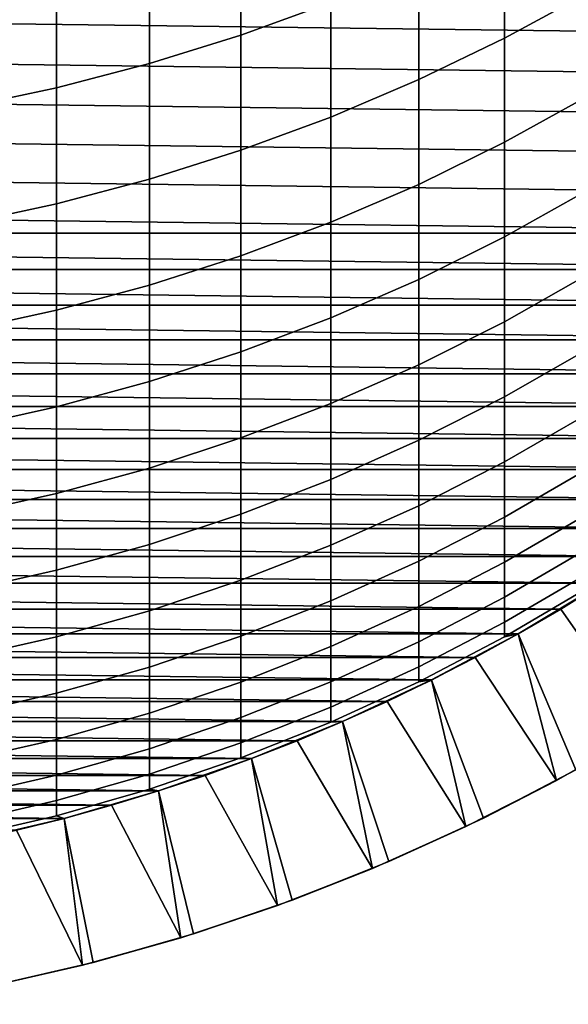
# Model space of a CAD drawing. Header units: metres. Extents: x -29 to 117, y -464 to 29.
# Tile 7 of 256: x 3.01 to 6.74, y -463.88 to -457.16. Entities that reach past the tile are written whole.
import ezdxf

# ---------------------------------------------------------------- set-up
doc = ezdxf.new("R2010")
doc.units = ezdxf.units.M
doc.layers.add('solid_24_501_056_XXX', color=7, linetype='CONTINUOUS')

msp = doc.modelspace()

# ---------------------------------------------------------------- linework, layer by layer
at = {"layer": 'solid_24_501_056_XXX'}
for points in [[(4.514968, -457.269836, 312.93927), (5.126626, -457.046692, 312.839783), (5.126626, -456.200623, 314.651001), (4.514968, -456.420166, 314.75827)], [(6.308926, -457.291046, 310.782532), (6.876532, -456.981293, 310.657257), (6.876532, -456.211853, 312.467499), (6.308926, -456.517029, 312.603577)], [(3.891721, -457.464417, 313.026031), (4.514968, -457.269836, 312.93927), (4.514968, -456.420166, 314.75827), (3.891721, -456.611542, 314.851807)], [(5.725124, -457.57373, 310.896881), (6.308926, -457.291046, 310.782532), (6.308926, -456.517029, 312.603577), (5.725124, -456.795563, 312.727783)], [(3.258483, -457.629913, 313.099823), (3.891721, -457.464417, 313.026031), (3.891721, -456.611542, 314.851807), (3.258483, -456.774353, 314.931366)], [(10.785798, -457.293976, 254.947769), (-10.969079, -457.013855, 254.947769), (-11.14504, -456.729218, 254.947769), (10.969079, -457.013855, 254.947769)], [(2.616881, -457.765869, 313.160461), (3.258483, -457.629913, 313.099823), (3.258483, -456.774353, 314.931366), (2.616881, -456.908112, 314.996735)], [(5.126626, -457.828674, 311), (5.725124, -457.57373, 310.896881), (5.725124, -456.795563, 312.727783), (5.126626, -457.046692, 312.839783)], [(10.595473, -457.569122, 254.947769), (-10.785798, -457.293976, 254.947769), (-10.969079, -457.013855, 254.947769), (10.785798, -457.293976, 254.947769)], [(6.308926, -458.000641, 308.935425), (6.876532, -457.686707, 308.821106), (6.876532, -456.981293, 310.657257), (6.308926, -457.291046, 310.782532)], [(4.514968, -458.055176, 311.091583), (5.126626, -457.828674, 311), (5.126626, -457.046692, 312.839783), (4.514968, -457.269836, 312.93927)], [(10.397946, -457.839508, 254.947769), (-10.595473, -457.569122, 254.947769), (-10.785798, -457.293976, 254.947769), (10.595473, -457.569122, 254.947769)], [(3.891721, -458.252655, 311.171478), (4.514968, -458.055176, 311.091583), (4.514968, -457.269836, 312.93927), (3.891721, -457.464417, 313.026031)], [(5.725124, -458.287201, 309.039795), (6.308926, -458.000641, 308.935425), (6.308926, -457.291046, 310.782532), (5.725124, -457.57373, 310.896881)], [(3.258483, -458.420654, 311.23941), (3.891721, -458.252655, 311.171478), (3.891721, -457.464417, 313.026031), (3.258483, -457.629913, 313.099823)], [(10.193433, -458.104858, 254.947769), (-10.397946, -457.839508, 254.947769), (-10.595473, -457.569122, 254.947769), (10.397946, -457.839508, 254.947769)], [(5.126626, -458.545593, 309.133881), (5.725124, -458.287201, 309.039795), (5.725124, -457.57373, 310.896881), (5.126626, -457.828674, 311)], [(2.616881, -458.558655, 311.295227), (3.258483, -458.420654, 311.23941), (3.258483, -457.629913, 313.099823), (2.616881, -457.765869, 313.160461)], [(6.308926, -458.644989, 307.064575), (6.876532, -458.327209, 306.961334), (6.876532, -457.686707, 308.821106), (6.308926, -458.000641, 308.935425)], [(9.98239, -458.364594, 254.947769), (-10.193433, -458.104858, 254.947769), (-10.397946, -457.839508, 254.947769), (10.193433, -458.104858, 254.947769)], [(4.514968, -458.775177, 309.217499), (5.126626, -458.545593, 309.133881), (5.126626, -457.828674, 311), (4.514968, -458.055176, 311.091583)], [(5.725124, -458.935028, 307.158783), (6.308926, -458.644989, 307.064575), (6.308926, -458.000641, 308.935425), (5.725124, -458.287201, 309.039795)], [(9.7647, -458.618805, 254.947769), (-9.98239, -458.364594, 254.947769), (-10.193433, -458.104858, 254.947769), (9.98239, -458.364594, 254.947769)], [(3.891721, -458.975342, 309.290375), (4.514968, -458.775177, 309.217499), (4.514968, -458.055176, 311.091583), (3.891721, -458.252655, 311.171478)], [(3.258483, -459.145599, 309.352386), (3.891721, -458.975342, 309.290375), (3.891721, -458.252655, 311.171478), (3.258483, -458.420654, 311.23941)], [(5.126626, -459.196564, 307.243774), (5.725124, -458.935028, 307.158783), (5.725124, -458.287201, 309.039795), (5.126626, -458.545593, 309.133881)], [(9.7647, -458.618805, 254.947769), (-9.7647, -458.618805, 254.947769), (-9.98239, -458.364594, 254.947769)], [(6.308926, -459.223297, 305.172241), (6.876532, -458.902069, 305.0802), (6.876532, -458.327209, 306.961334), (6.308926, -458.644989, 307.064575)], [(2.616881, -459.285492, 309.40332), (3.258483, -459.145599, 309.352386), (3.258483, -458.420654, 311.23941), (2.616881, -458.558655, 311.295227)], [(4.514968, -459.428925, 307.319275), (5.126626, -459.196564, 307.243774), (5.126626, -458.545593, 309.133881), (4.514968, -458.775177, 309.217499)], [(9.540484, -458.867401, 254.947769), (-9.540484, -458.867401, 254.947769), (-9.7647, -458.618805, 254.947769)], [(9.7647, -458.618805, 254.947769), (9.540484, -458.867401, 254.947769), (-9.7647, -458.618805, 254.947769)], [(5.725124, -459.516449, 305.256226), (6.308926, -459.223297, 305.172241), (6.308926, -458.644989, 307.064575), (5.725124, -458.935028, 307.158783)], [(3.891721, -459.631531, 307.385071), (4.514968, -459.428925, 307.319275), (4.514968, -458.775177, 309.217499), (3.891721, -458.975342, 309.290375)], [(9.310086, -459.109985, 254.947769), (-9.310086, -459.109985, 254.947769), (-9.540484, -458.867401, 254.947769)], [(9.540484, -458.867401, 254.947769), (9.310086, -459.109985, 254.947769), (-9.540484, -458.867401, 254.947769)], [(6.308926, -459.734802, 303.260773), (6.876532, -459.410553, 303.180084), (6.876532, -458.902069, 305.0802), (6.308926, -459.223297, 305.172241)], [(3.258483, -459.803864, 307.441071), (3.891721, -459.631531, 307.385071), (3.891721, -458.975342, 309.290375), (3.258483, -459.145599, 309.352386)], [(5.126626, -459.780792, 305.33197), (5.725124, -459.516449, 305.256226), (5.725124, -458.935028, 307.158783), (5.126626, -459.196564, 307.243774)], [(9.073308, -459.346741, 254.947769), (-9.073308, -459.346741, 254.947769), (-9.310086, -459.109985, 254.947769)], [(9.310086, -459.109985, 254.947769), (9.073308, -459.346741, 254.947769), (-9.310086, -459.109985, 254.947769)], [(2.616881, -459.945465, 307.487091), (3.258483, -459.803864, 307.441071), (3.258483, -459.145599, 309.352386), (2.616881, -459.285492, 309.40332)], [(4.514968, -460.015686, 305.399261), (5.126626, -459.780792, 305.33197), (5.126626, -459.196564, 307.243774), (4.514968, -459.428925, 307.319275)], [(5.725124, -460.030701, 303.334412), (6.308926, -459.734802, 303.260773), (6.308926, -459.223297, 305.172241), (5.725124, -459.516449, 305.256226)], [(8.830424, -459.577423, 254.947769), (-8.830424, -459.577423, 254.947769), (-9.073308, -459.346741, 254.947769)], [(9.073308, -459.346741, 254.947769), (8.830424, -459.577423, 254.947769), (-9.073308, -459.346741, 254.947769)], [(3.891721, -460.220459, 305.457916), (4.514968, -460.015686, 305.399261), (4.514968, -459.428925, 307.319275), (3.891721, -459.631531, 307.385071)], [(6.308926, -460.178894, 301.33255), (6.876532, -459.85202, 301.263275), (6.876532, -459.410553, 303.180084), (6.308926, -459.734802, 303.260773)], [(5.126626, -460.297577, 303.400848), (5.725124, -460.030701, 303.334412), (5.725124, -459.516449, 305.256226), (5.126626, -459.780792, 305.33197)], [(8.581944, -459.801544, 254.947769), (-8.581944, -459.801544, 254.947769), (-8.830424, -459.577423, 254.947769)], [(8.830424, -459.577423, 254.947769), (8.581944, -459.801544, 254.947769), (-8.830424, -459.577423, 254.947769)], [(3.258483, -460.394653, 305.507843), (3.891721, -460.220459, 305.457916), (3.891721, -459.631531, 307.385071), (3.258483, -459.803864, 307.441071)], [(4.514968, -460.534668, 303.459839), (5.126626, -460.297577, 303.400848), (5.126626, -459.780792, 305.33197), (4.514968, -460.015686, 305.399261)], [(5.725124, -460.477234, 301.395752), (6.308926, -460.178894, 301.33255), (6.308926, -459.734802, 303.260773), (5.725124, -460.030701, 303.334412)], [(8.327691, -460.019257, 254.947769), (-8.327691, -460.019257, 254.947769), (-8.581944, -459.801544, 254.947769)], [(8.581944, -459.801544, 254.947769), (8.327691, -460.019257, 254.947769), (-8.581944, -459.801544, 254.947769)], [(2.616881, -460.537781, 305.548828), (3.258483, -460.394653, 305.507843), (3.258483, -459.803864, 307.441071), (2.616881, -459.945465, 307.487091)], [(6.308926, -460.555054, 299.389893), (6.876532, -460.225952, 299.332153), (6.876532, -459.85202, 301.263275), (6.308926, -460.178894, 301.33255)], [(8.067863, -460.230408, 254.947769), (-8.067863, -460.230408, 254.947769), (-8.327691, -460.019257, 254.947769)], [(8.327691, -460.019257, 254.947769), (8.067863, -460.230408, 254.947769), (-8.327691, -460.019257, 254.947769)], [(3.891721, -460.741394, 303.511292), (4.514968, -460.534668, 303.459839), (4.514968, -460.015686, 305.399261), (3.891721, -460.220459, 305.457916)], [(5.126626, -460.746246, 301.452759), (5.725124, -460.477234, 301.395752), (5.725124, -460.030701, 303.334412), (5.126626, -460.297577, 303.400848)], [(5.725124, -460.855408, 299.442596), (6.308926, -460.555054, 299.389893), (6.308926, -460.178894, 301.33255), (5.725124, -460.477234, 301.395752)], [(7.802878, -460.434662, 254.947769), (-7.802878, -460.434662, 254.947769), (-8.067863, -460.230408, 254.947769)], [(8.067863, -460.230408, 254.947769), (7.802878, -460.434662, 254.947769), (-8.067863, -460.230408, 254.947769)], [(3.258483, -460.917206, 303.555054), (3.891721, -460.741394, 303.511292), (3.891721, -460.220459, 305.457916), (3.258483, -460.394653, 305.507843)], [(6.308926, -460.862762, 297.435242), (6.876532, -460.53183, 297.389099), (6.876532, -460.225952, 299.332153), (6.308926, -460.555054, 299.389893)], [(4.514968, -460.98526, 301.503418), (5.126626, -460.746246, 301.452759), (5.126626, -460.297577, 303.400848), (4.514968, -460.534668, 303.459839)], [(2.616881, -461.061707, 303.591003), (3.258483, -460.917206, 303.555054), (3.258483, -460.394653, 305.507843), (2.616881, -460.537781, 305.548828)], [(7.532511, -460.632141, 254.947769), (-7.532511, -460.632141, 254.947769), (-7.802878, -460.434662, 254.947769)], [(7.802878, -460.434662, 254.947769), (7.532511, -460.632141, 254.947769), (-7.802878, -460.434662, 254.947769)], [(3.891721, -461.193665, 301.547577), (4.514968, -460.98526, 301.503418), (4.514968, -460.534668, 303.459839), (3.891721, -460.741394, 303.511292)], [(5.126626, -461.126251, 299.490143), (5.725124, -460.855408, 299.442596), (5.725124, -460.477234, 301.395752), (5.126626, -460.746246, 301.452759)], [(6.308926, -461.101715, 295.471008), (6.876532, -460.769379, 295.436493), (6.876532, -460.53183, 297.389099), (6.308926, -460.862762, 297.435242)], [(5.725124, -461.164795, 297.477386), (6.308926, -460.862762, 297.435242), (6.308926, -460.555054, 299.389893), (5.725124, -460.855408, 299.442596)], [(7.257071, -460.822662, 254.947769), (-7.257071, -460.822662, 254.947769), (-7.532511, -460.632141, 254.947769)], [(7.532511, -460.632141, 254.947769), (7.257071, -460.822662, 254.947769), (-7.532511, -460.632141, 254.947769)], [(3.258483, -461.370911, 301.585144), (3.891721, -461.193665, 301.547577), (3.891721, -460.741394, 303.511292), (3.258483, -460.917206, 303.555054)], [(4.514968, -461.366913, 299.532349), (5.126626, -461.126251, 299.490143), (5.126626, -460.746246, 301.452759), (4.514968, -460.98526, 301.503418)], [(6.308926, -461.271545, 293.499603), (6.876532, -460.938202, 293.476776), (6.876532, -460.769379, 295.436493), (6.308926, -461.101715, 295.471008)], [(6.977079, -461.005859, 254.947769), (-6.977079, -461.005859, 254.947769), (-7.257071, -460.822662, 254.947769)], [(7.257071, -460.822662, 254.947769), (6.977079, -461.005859, 254.947769), (-7.257071, -460.822662, 254.947769)], [(5.126626, -461.437164, 297.515381), (5.725124, -461.164795, 297.477386), (5.725124, -460.855408, 299.442596), (5.126626, -461.126251, 299.490143)], [(5.725124, -461.405029, 295.502533), (6.308926, -461.101715, 295.471008), (6.308926, -460.862762, 297.435242), (5.725124, -461.164795, 297.477386)], [(2.616881, -461.516571, 301.615997), (3.258483, -461.370911, 301.585144), (3.258483, -460.917206, 303.555054), (2.616881, -461.061707, 303.591003)], [(3.891721, -461.576721, 299.569183), (4.514968, -461.366913, 299.532349), (4.514968, -460.98526, 301.503418), (3.891721, -461.193665, 301.547577)], [(6.308926, -461.372101, 291.523438), (6.876532, -461.038147, 291.512329), (6.876532, -460.938202, 293.476776), (6.308926, -461.271545, 293.499603)], [(6.692296, -461.181885, 254.947769), (-6.692296, -461.181885, 254.947769), (-6.977079, -461.005859, 254.947769)], [(6.977079, -461.005859, 254.947769), (6.692296, -461.181885, 254.947769), (-6.977079, -461.005859, 254.947769)], [(6.97705, -461.00589, 289.647766), (6.876532, -461.038147, 291.512329), (6.308926, -461.372101, 291.523438), (6.403125, -461.350525, 289.647766)], [(6.403197, -461.350464, 283.947754), (6.977004, -461.00592, 283.947754), (6.97705, -461.00589, 289.647766), (6.403125, -461.350525, 289.647766)], [(7.40548, -461.917847, 283.947754), (6.977004, -461.00592, 283.947754), (6.403197, -461.350464, 283.947754), (6.794285, -462.277618, 283.947754)], [(7.265884, -462.003723, 255.525116), (6.692296, -461.181885, 254.947769), (6.977079, -461.005859, 254.947769)], [(4.514968, -461.679138, 297.549133), (5.126626, -461.437164, 297.515381), (5.126626, -461.126251, 299.490143), (4.514968, -461.366913, 299.532349)], [(5.725124, -461.575806, 293.520447), (6.308926, -461.271545, 293.499603), (6.308926, -461.101715, 295.471008), (5.725124, -461.405029, 295.502533)], [(6.403023, -461.350555, 254.947769), (-6.403023, -461.350555, 254.947769), (-6.692296, -461.181885, 254.947769)], [(6.692296, -461.181885, 254.947769), (6.403023, -461.350555, 254.947769), (-6.692296, -461.181885, 254.947769)], [(3.258483, -461.755188, 299.600494), (3.891721, -461.576721, 299.569183), (3.891721, -461.193665, 301.547577), (3.258483, -461.370911, 301.585144)], [(5.126626, -461.678558, 295.530945), (5.725124, -461.405029, 295.502533), (5.725124, -461.164795, 297.477386), (5.126626, -461.437164, 297.515381)], [(7.265884, -462.003723, 255.525116), (6.663524, -462.349304, 255.525116), (6.403023, -461.350555, 254.947769), (6.692296, -461.181885, 254.947769)], [(5.725124, -461.67688, 291.5336), (6.308926, -461.372101, 291.523438), (6.308926, -461.271545, 293.499603), (5.725124, -461.575806, 293.520447)], [(6.109763, -461.511597, 254.947769), (-6.109763, -461.511597, 254.947769), (-6.403023, -461.350555, 254.947769)], [(6.403023, -461.350555, 254.947769), (6.109763, -461.511597, 254.947769), (-6.403023, -461.350555, 254.947769)], [(2.616881, -461.901855, 299.626221), (3.258483, -461.755188, 299.600494), (3.258483, -461.370911, 301.585144), (2.616881, -461.516571, 301.615997)], [(3.891721, -461.890137, 297.578583), (4.514968, -461.679138, 297.549133), (4.514968, -461.366913, 299.532349), (3.891721, -461.576721, 299.569183)], [(5.126626, -461.850128, 293.539246), (5.725124, -461.575806, 293.520447), (5.725124, -461.405029, 295.502533), (5.126626, -461.678558, 295.530945)], [(6.403125, -461.350525, 289.647766), (6.308926, -461.372101, 291.523438), (5.725124, -461.67688, 291.5336), (5.812219, -461.665131, 289.647766)], [(5.812182, -461.665161, 283.947754), (6.403197, -461.350464, 283.947754), (6.403125, -461.350525, 289.647766), (5.812219, -461.665131, 289.647766)], [(6.794285, -462.277618, 283.947754), (6.403197, -461.350464, 283.947754), (5.812182, -461.665161, 283.947754), (6.165477, -462.60611, 283.947754)], [(6.663524, -462.349304, 255.525116), (6.109763, -461.511597, 254.947769), (6.403023, -461.350555, 254.947769)], [(4.514968, -461.92157, 295.556183), (5.126626, -461.678558, 295.530945), (5.126626, -461.437164, 297.515381), (4.514968, -461.679138, 297.549133)], [(5.812266, -461.6651, 254.947769), (-5.812266, -461.6651, 254.947769), (-6.109763, -461.511597, 254.947769)], [(6.109763, -461.511597, 254.947769), (5.812266, -461.6651, 254.947769), (-6.109763, -461.511597, 254.947769)], [(6.663524, -462.349304, 255.525116), (6.044712, -462.664612, 255.525116), (5.812266, -461.6651, 254.947769), (6.109763, -461.511597, 254.947769)], [(3.258483, -462.06958, 297.603607), (3.891721, -461.890137, 297.578583), (3.891721, -461.576721, 299.569183), (3.258483, -461.755188, 299.600494)], [(5.126626, -461.951721, 291.542725), (5.725124, -461.67688, 291.5336), (5.725124, -461.575806, 293.520447), (5.126626, -461.850128, 293.539246)], [(5.510857, -461.810944, 254.947769), (-5.510857, -461.810944, 254.947769), (-5.812266, -461.6651, 254.947769)], [(5.812266, -461.6651, 254.947769), (5.510857, -461.810944, 254.947769), (-5.812266, -461.6651, 254.947769)], [(5.812219, -461.665131, 289.647766), (5.725124, -461.67688, 291.5336), (5.126626, -461.951721, 291.542725), (5.205901, -461.948944, 289.647766)], [(5.205845, -461.948944, 283.947754), (5.812182, -461.665161, 283.947754), (5.812219, -461.665131, 289.647766), (5.205901, -461.948944, 289.647766)], [(6.165477, -462.60611, 283.947754), (5.812182, -461.665161, 283.947754), (5.205845, -461.948944, 283.947754), (5.520989, -462.902222, 283.947754)], [(6.044712, -462.664612, 255.525116), (5.510857, -461.810944, 254.947769), (5.812266, -461.6651, 254.947769)], [(3.891721, -462.133453, 295.578186), (4.514968, -461.92157, 295.556183), (4.514968, -461.679138, 297.549133), (3.891721, -461.890137, 297.578583)], [(4.514968, -462.093903, 293.555939), (5.126626, -461.850128, 293.539246), (5.126626, -461.678558, 295.530945), (4.514968, -461.92157, 295.556183)], [(2.616881, -462.217041, 297.624176), (3.258483, -462.06958, 297.603607), (3.258483, -461.755188, 299.600494), (2.616881, -461.901855, 299.626221)], [(5.206025, -461.948883, 254.947769), (-5.206025, -461.948883, 254.947769), (-5.510857, -461.810944, 254.947769)], [(5.510857, -461.810944, 254.947769), (5.206025, -461.948883, 254.947769), (-5.510857, -461.810944, 254.947769)], [(4.514968, -462.195923, 291.550873), (5.126626, -461.951721, 291.542725), (5.126626, -461.850128, 293.539246), (4.514968, -462.093903, 293.555939)], [(6.044712, -462.664612, 255.525116), (5.411264, -462.948761, 255.525116), (5.206025, -461.948883, 254.947769), (5.510857, -461.810944, 254.947769)], [(3.258483, -462.31369, 295.596893), (3.891721, -462.133453, 295.578186), (3.891721, -461.890137, 297.578583), (3.258483, -462.06958, 297.603607)], [(3.891721, -462.306427, 293.570496), (4.514968, -462.093903, 293.555939), (4.514968, -461.92157, 295.556183), (3.891721, -462.133453, 295.578186)], [(4.897477, -462.07901, 254.947769), (-4.897477, -462.07901, 254.947769), (-5.206025, -461.948883, 254.947769)], [(5.206025, -461.948883, 254.947769), (4.897477, -462.07901, 254.947769), (-5.206025, -461.948883, 254.947769)], [(5.205901, -461.948944, 289.647766), (5.126626, -461.951721, 291.542725), (4.514968, -462.195923, 291.550873), (4.585777, -462.201141, 289.647766)], [(4.585852, -462.20108, 283.947754), (5.205845, -461.948944, 283.947754), (5.205901, -461.948944, 289.647766), (4.585777, -462.201141, 289.647766)], [(5.520989, -462.902222, 283.947754), (5.205845, -461.948944, 283.947754), (4.585852, -462.20108, 283.947754), (4.862376, -463.165283, 283.947754)], [(5.411264, -462.948761, 255.525116), (4.897477, -462.07901, 254.947769), (5.206025, -461.948883, 254.947769)], [(7.265884, -462.003723, 255.525116), (6.794285, -462.277618, 283.947754), (6.165477, -462.60611, 283.947754), (6.663524, -462.349304, 255.525116)], [(2.616881, -462.461761, 295.612274), (3.258483, -462.31369, 295.596893), (3.258483, -462.06958, 297.603607), (2.616881, -462.217041, 297.624176)], [(4.585634, -462.201172, 254.947769), (-4.585634, -462.201172, 254.947769), (-4.897477, -462.07901, 254.947769)], [(4.897477, -462.07901, 254.947769), (4.585634, -462.201172, 254.947769), (-4.897477, -462.07901, 254.947769)], [(3.258483, -462.487213, 293.582855), (3.891721, -462.306427, 293.570496), (3.891721, -462.133453, 295.578186), (3.258483, -462.31369, 295.596893)], [(3.891721, -462.408844, 291.557953), (4.514968, -462.195923, 291.550873), (4.514968, -462.093903, 293.555939), (3.891721, -462.306427, 293.570496)], [(5.411264, -462.948761, 255.525116), (4.76434, -463.201202, 255.525116), (4.585634, -462.201172, 254.947769), (4.897477, -462.07901, 254.947769)], [(4.271078, -462.315155, 254.947769), (-4.271078, -462.315155, 254.947769), (-4.585634, -462.201172, 254.947769)], [(4.585634, -462.201172, 254.947769), (4.271078, -462.315155, 254.947769), (-4.585634, -462.201172, 254.947769)], [(4.585777, -462.201141, 289.647766), (4.514968, -462.195923, 291.550873), (3.891721, -462.408844, 291.557953), (3.953493, -462.421082, 289.647766)], [(3.953465, -462.421082, 283.947754), (4.585852, -462.20108, 283.947754), (4.585777, -462.201141, 289.647766), (3.953493, -462.421082, 289.647766)], [(4.862376, -463.165283, 283.947754), (4.585852, -462.20108, 283.947754), (3.953465, -462.421082, 283.947754), (4.190979, -463.394806, 283.947754)], [(4.76434, -463.201202, 255.525116), (4.271078, -462.315155, 254.947769), (4.585634, -462.201172, 254.947769)], [(3.953533, -462.421051, 254.947769), (-3.953533, -462.421051, 254.947769), (-4.271078, -462.315155, 254.947769)], [(4.271078, -462.315155, 254.947769), (3.953533, -462.421051, 254.947769), (-4.271078, -462.315155, 254.947769)], [(2.616881, -462.635742, 293.593048), (3.258483, -462.487213, 293.582855), (3.258483, -462.31369, 295.596893), (2.616881, -462.461761, 295.612274)], [(3.258483, -462.589935, 291.563995), (3.891721, -462.408844, 291.557953), (3.891721, -462.306427, 293.570496), (3.258483, -462.487213, 293.582855)], [(4.76434, -463.201202, 255.525116), (4.105536, -463.421295, 255.525116), (3.953533, -462.421051, 254.947769), (4.271078, -462.315155, 254.947769)], [(3.953493, -462.421082, 289.647766), (3.891721, -462.408844, 291.557953), (3.258483, -462.589935, 291.563995), (3.310724, -462.608185, 289.647766)], [(6.663524, -462.349304, 255.525116), (6.165477, -462.60611, 283.947754), (5.520989, -462.902222, 283.947754), (6.044712, -462.664612, 255.525116)], [(3.633331, -462.518738, 254.947769), (-3.633331, -462.518738, 254.947769), (-3.953533, -462.421051, 254.947769)], [(3.953533, -462.421051, 254.947769), (3.633331, -462.518738, 254.947769), (-3.953533, -462.421051, 254.947769)], [(3.310662, -462.608185, 283.947754), (3.953465, -462.421082, 283.947754), (3.953493, -462.421082, 289.647766), (3.310724, -462.608185, 289.647766)], [(4.190979, -463.394806, 283.947754), (3.953465, -462.421082, 283.947754), (3.310662, -462.608185, 283.947754), (3.509107, -463.589905, 283.947754)], [(4.105536, -463.421295, 255.525116), (3.633331, -462.518738, 254.947769), (3.953533, -462.421051, 254.947769)], [(3.310913, -462.608124, 254.947769), (-3.310913, -462.608124, 254.947769), (-3.633331, -462.518738, 254.947769)], [(3.633331, -462.518738, 254.947769), (3.310913, -462.608124, 254.947769), (-3.633331, -462.518738, 254.947769)], [(2.616881, -462.738739, 291.568939), (3.258483, -462.589935, 291.563995), (3.258483, -462.487213, 293.582855), (2.616881, -462.635742, 293.593048)], [(4.105536, -463.421295, 255.525116), (3.436974, -463.608368, 255.525116), (3.310913, -462.608124, 254.947769), (3.633331, -462.518738, 254.947769)], [(3.310913, -462.608124, 254.947769), (2.98596, -462.68924, 254.947769), (-3.310913, -462.608124, 254.947769)], [(3.310724, -462.608185, 289.647766), (3.258483, -462.589935, 291.563995), (2.616881, -462.738739, 291.568939), (2.659177, -462.761932, 289.647766)], [(2.659252, -462.761902, 283.947754), (3.310662, -462.608185, 283.947754), (3.310724, -462.608185, 289.647766), (2.659177, -462.761932, 289.647766)], [(3.509107, -463.589905, 283.947754), (3.310662, -462.608185, 283.947754), (2.659252, -462.761902, 283.947754), (2.818297, -463.750183, 283.947754)], [(3.436974, -463.608368, 255.525116), (2.98596, -462.68924, 254.947769), (3.310913, -462.608124, 254.947769)], [(6.044712, -462.664612, 255.525116), (5.520989, -462.902222, 283.947754), (4.862376, -463.165283, 283.947754), (5.411264, -462.948761, 255.525116)], [(3.436974, -463.608368, 255.525116), (2.7598, -463.762085, 255.525116), (2.658994, -462.761963, 254.947769), (2.98596, -462.68924, 254.947769)], [(5.411264, -462.948761, 255.525116), (4.862376, -463.165283, 283.947754), (4.190979, -463.394806, 283.947754), (4.76434, -463.201202, 255.525116)], [(4.76434, -463.201202, 255.525116), (4.190979, -463.394806, 283.947754), (3.509107, -463.589905, 283.947754), (4.105536, -463.421295, 255.525116)], [(4.105536, -463.421295, 255.525116), (3.509107, -463.589905, 283.947754), (2.818297, -463.750183, 283.947754), (3.436974, -463.608368, 255.525116)], [(3.436974, -463.608368, 255.525116), (2.818297, -463.750183, 283.947754), (2.119885, -463.875397, 283.947754), (2.7598, -463.762085, 255.525116)]]:
    msp.add_3dface(points, dxfattribs=at)

doc.saveas('drawing.dxf')
